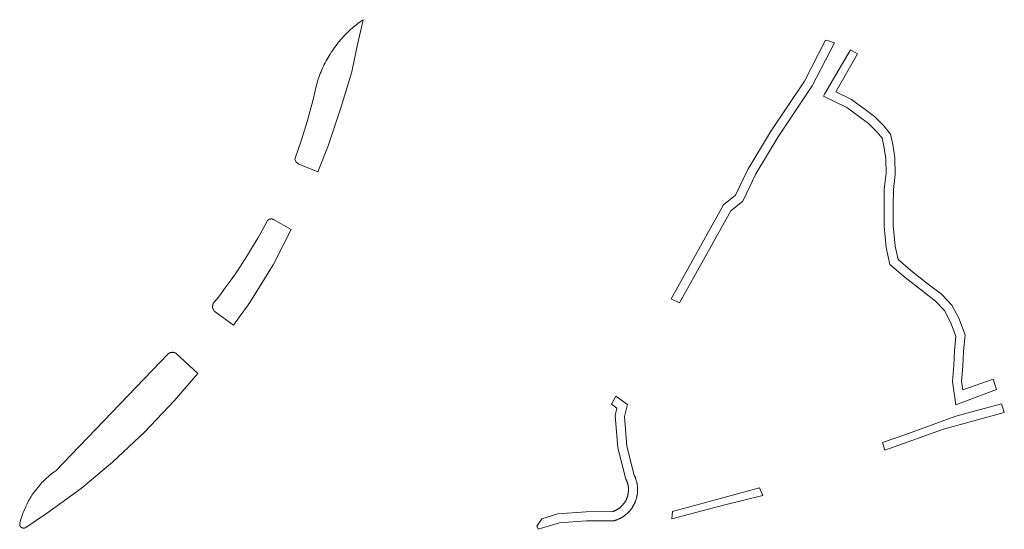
# Model space of a CAD drawing. Extents: x 212171 to 228808, y 571701 to 593093.
# Tile 43 of 97: x 221905 to 221981, y 585020 to 585059. Entities that reach past the tile are written whole.
import ezdxf

# ---------------------------------------------------------------- set-up
doc = ezdxf.new("R2010")
doc.units = 0
doc.layers.add('016 Alles planjaar 2023', color=72, linetype='Continuous', lineweight=20, true_color=0x1e90ff)

msp = doc.modelspace()

# ---------------------------------------------------------------- hatches: boundary and pattern name
at = {"layer": '016 Alles planjaar 2023', "true_color": 0x1e90ff}
h = msp.add_hatch(dxfattribs=at)
h.set_pattern_fill('DQ_CLEAR', color=72, style=0)
h.set_pattern_definition([])
h.paths.add_polyline_path([(221927.801, 585053.955), (221927.623, 585053.194), (221927.43, 585052.437), (221927.223, 585051.684), (221927.002, 585050.935), (221926.765, 585050.19), (221926.515, 585049.45), (221926.25, 585048.715), (221926.351, 585048.493), (221926.546, 585048.345), (221928.025, 585047.746), (221928.818, 585049.744), (221929.807, 585052.72), (221930.608, 585055.414), (221931.015, 585057.271), (221931.491, 585059.401), (221931.365, 585059.314), (221931.241, 585059.224), (221931.118, 585059.133), (221930.997, 585059.039), (221930.878, 585058.943), (221930.76, 585058.845), (221930.644, 585058.745), (221930.529, 585058.644), (221930.417, 585058.54), (221930.306, 585058.434), (221930.197, 585058.327), (221930.09, 585058.217), (221929.984, 585058.106), (221929.881, 585057.993), (221929.78, 585057.878), (221929.68, 585057.762), (221929.583, 585057.644), (221929.487, 585057.524), (221929.394, 585057.403), (221929.303, 585057.28), (221929.214, 585057.155), (221929.127, 585057.029), (221929.042, 585056.902), (221928.96, 585056.773), (221928.879, 585056.642), (221928.801, 585056.511), (221928.725, 585056.378), (221928.652, 585056.244), (221928.58, 585056.108), (221928.511, 585055.971), (221928.445, 585055.834), (221928.381, 585055.695), (221928.319, 585055.555), (221928.259, 585055.414), (221928.202, 585055.271), (221928.148, 585055.128), (221928.096, 585054.985), (221928.046, 585054.84), (221927.999, 585054.694), (221927.954, 585054.548), (221927.912, 585054.401), (221927.873, 585054.253), (221927.836, 585054.104), (221927.801, 585053.955)])
h = msp.add_hatch(dxfattribs=at)
h.set_pattern_fill('DQ_CLEAR', color=72, style=0)
h.set_pattern_definition([])
h.paths.add_polyline_path([(221955.107, 585038.02), (221955.731, 585037.702), (221959.666, 585044.769), (221960.595, 585045.512), (221961.591, 585047.583), (221963.309, 585050.435), (221965.917, 585054.339), (221967.618, 585057.637), (221967.393, 585057.712), (221967.166, 585057.782), (221966.938, 585057.846), (221965.313, 585054.695), (221962.718, 585050.81), (221960.974, 585047.916), (221960.033, 585045.959), (221959.121, 585045.23), (221955.107, 585038.02)])
h = msp.add_hatch(dxfattribs=at)
h.set_pattern_fill('DQ_CLEAR', color=72, style=0)
h.set_pattern_definition([])
h.paths.add_polyline_path([(221979.786, 585031.863), (221977.466, 585031.044), (221977.368, 585031.708), (221977.466, 585032.86), (221977.524, 585033.993), (221977.642, 585035.263), (221977.153, 585036.533), (221976.626, 585037.529), (221975.825, 585038.369), (221974.712, 585039.228), (221973.482, 585040.186), (221972.506, 585041.026), (221972.285, 585042.05), (221972.129, 585043.624), (221972.118, 585045.164), (221972.14, 585046.381), (221972.274, 585047.575), (221972.252, 585048.814), (221972.096, 585049.83), (221971.917, 585050.645), (221971.404, 585051.259), (221970.701, 585051.984), (221969.964, 585052.52), (221968.929, 585053.289), (221967.729, 585053.863), (221969.378, 585056.783), (221968.845, 585057.093), (221966.855, 585053.695), (221966.768, 585053.547), (221968.566, 585052.687), (221969.549, 585051.956), (221970.24, 585051.453), (221970.883, 585050.79), (221971.27, 585050.328), (221971.408, 585049.702), (221971.553, 585048.754), (221971.573, 585047.608), (221971.441, 585046.426), (221971.418, 585045.168), (221971.429, 585043.587), (221971.592, 585041.941), (221971.871, 585040.649), (221973.038, 585039.644), (221974.283, 585038.675), (221975.355, 585037.847), (221976.053, 585037.116), (221976.515, 585036.243), (221976.93, 585035.164), (221976.826, 585034.043), (221976.768, 585032.908), (221976.664, 585031.686), (221976.927, 585029.904), (221980.05, 585031.074), (221979.786, 585031.863)])
h = msp.add_hatch(dxfattribs=at)
h.set_pattern_fill('DQ_CLEAR', color=72, style=0)
h.set_pattern_definition([])
h.paths.add_polyline_path([(221924.602, 585044.108), (221924.596, 585044.111), (221924.59, 585044.113), (221924.584, 585044.115), (221924.578, 585044.118), (221924.572, 585044.12), (221924.566, 585044.122), (221924.56, 585044.124), (221924.554, 585044.126), (221924.547, 585044.127), (221924.541, 585044.129), (221924.535, 585044.131), (221924.529, 585044.132), (221924.522, 585044.133), (221924.516, 585044.135), (221924.51, 585044.136), (221924.503, 585044.137), (221924.497, 585044.138), (221924.49, 585044.138), (221924.484, 585044.139), (221924.478, 585044.14), (221924.471, 585044.14), (221924.465, 585044.141), (221924.458, 585044.141), (221924.452, 585044.141), (221924.445, 585044.141), (221924.439, 585044.141), (221924.432, 585044.141), (221924.426, 585044.14), (221924.419, 585044.14), (221924.413, 585044.14), (221924.407, 585044.139), (221924.4, 585044.138), (221924.394, 585044.137), (221924.387, 585044.137), (221924.381, 585044.135), (221924.375, 585044.134), (221924.368, 585044.133), (221924.362, 585044.132), (221924.356, 585044.13), (221924.35, 585044.129), (221924.343, 585044.127), (221924.337, 585044.125), (221924.331, 585044.123), (221924.325, 585044.121), (221924.319, 585044.119), (221924.313, 585044.117), (221924.307, 585044.115), (221924.301, 585044.113), (221924.295, 585044.11), (221924.289, 585044.107), (221924.283, 585044.105), (221924.277, 585044.102), (221924.271, 585044.099), (221924.265, 585044.096), (221924.26, 585044.093), (221924.254, 585044.09), (221924.249, 585044.087), (221924.243, 585044.083), (221924.238, 585044.08), (221924.232, 585044.076), (221924.227, 585044.073), (221924.222, 585044.069), (221924.216, 585044.065), (221924.211, 585044.061), (221924.206, 585044.057), (221924.201, 585044.053), (221924.196, 585044.049), (221924.191, 585044.045), (221924.186, 585044.041), (221924.182, 585044.036), (221924.177, 585044.032), (221924.172, 585044.027), (221924.168, 585044.023), (221924.164, 585044.018), (221924.159, 585044.013), (221924.155, 585044.008), (221924.151, 585044.004), (221924.147, 585043.999), (221924.143, 585043.994), (221924.139, 585043.988), (221924.135, 585043.983), (221924.131, 585043.978), (221923.772, 585043.313), (221923.401, 585042.654), (221923.017, 585042.003), (221922.621, 585041.358), (221922.214, 585040.722), (221921.794, 585040.093), (221921.362, 585039.472), (221920.919, 585038.86), (221920.465, 585038.256), (221919.999, 585037.66), (221919.995, 585037.652), (221919.992, 585037.645), (221919.988, 585037.637), (221919.985, 585037.629), (221919.981, 585037.621), (221919.978, 585037.613), (221919.975, 585037.605), (221919.972, 585037.597), (221919.97, 585037.589), (221919.967, 585037.581), (221919.965, 585037.573), (221919.962, 585037.564), (221919.96, 585037.556), (221919.958, 585037.548), (221919.956, 585037.539), (221919.954, 585037.531), (221919.953, 585037.523), (221919.951, 585037.514), (221919.95, 585037.506), (221919.949, 585037.497), (221919.948, 585037.489), (221919.947, 585037.48), (221919.946, 585037.472), (221919.945, 585037.463), (221919.945, 585037.455), (221919.944, 585037.446), (221919.944, 585037.438), (221919.944, 585037.429), (221919.944, 585037.421), (221919.944, 585037.412), (221919.945, 585037.403), (221919.945, 585037.395), (221919.946, 585037.386), (221919.947, 585037.378), (221919.948, 585037.369), (221919.949, 585037.361), (221919.95, 585037.352), (221919.951, 585037.344), (221919.953, 585037.335), (221919.954, 585037.327), (221919.956, 585037.319), (221919.958, 585037.31), (221919.96, 585037.302), (221919.962, 585037.294), (221919.964, 585037.286), (221919.967, 585037.277), (221919.969, 585037.269), (221919.972, 585037.261), (221919.975, 585037.253), (221919.978, 585037.245), (221919.981, 585037.237), (221919.984, 585037.229), (221919.988, 585037.221), (221919.991, 585037.213), (221919.995, 585037.206), (221919.999, 585037.198), (221920.003, 585037.19), (221920.007, 585037.183), (221920.011, 585037.175), (221920.015, 585037.168), (221920.019, 585037.161), (221920.024, 585037.153), (221920.029, 585037.146), (221920.033, 585037.139), (221920.038, 585037.132), (221920.043, 585037.125), (221920.048, 585037.118), (221920.053, 585037.111), (221920.059, 585037.105), (221920.064, 585037.098), (221920.07, 585037.092), (221920.075, 585037.085), (221920.081, 585037.079), (221920.087, 585037.073), (221920.093, 585037.066), (221920.099, 585037.06), (221920.105, 585037.055), (221920.111, 585037.049), (221920.118, 585037.043), (221920.124, 585037.037), (221920.131, 585037.032), (221920.137, 585037.026), (221920.144, 585037.021), (221920.151, 585037.016), (221921.558, 585035.993), (221922.796, 585037.738), (221924.586, 585040.618), (221925.977, 585043.331), (221924.602, 585044.108)])
h = msp.add_hatch(dxfattribs=at)
h.set_pattern_fill('DQ_CLEAR', color=72, style=0)
h.set_pattern_definition([])
h.paths.add_polyline_path([(221917.139, 585033.855), (221917.131, 585033.859), (221917.122, 585033.864), (221917.113, 585033.868), (221917.105, 585033.872), (221917.096, 585033.876), (221917.087, 585033.879), (221917.079, 585033.883), (221917.07, 585033.886), (221917.061, 585033.889), (221917.052, 585033.892), (221917.043, 585033.895), (221917.034, 585033.898), (221917.024, 585033.901), (221917.015, 585033.903), (221917.006, 585033.905), (221916.997, 585033.908), (221916.987, 585033.91), (221916.978, 585033.911), (221916.969, 585033.913), (221916.959, 585033.915), (221916.95, 585033.916), (221916.94, 585033.917), (221916.931, 585033.918), (221916.922, 585033.919), (221916.912, 585033.92), (221916.903, 585033.921), (221916.893, 585033.921), (221916.884, 585033.921), (221916.874, 585033.921), (221916.865, 585033.921), (221916.855, 585033.921), (221916.846, 585033.921), (221916.836, 585033.92), (221916.827, 585033.92), (221916.817, 585033.919), (221916.808, 585033.918), (221916.798, 585033.917), (221916.789, 585033.915), (221916.779, 585033.914), (221916.77, 585033.912), (221916.761, 585033.911), (221916.751, 585033.909), (221916.742, 585033.906), (221916.733, 585033.904), (221916.724, 585033.902), (221916.714, 585033.899), (221916.705, 585033.897), (221916.696, 585033.894), (221916.687, 585033.891), (221916.678, 585033.888), (221916.669, 585033.884), (221916.661, 585033.881), (221916.652, 585033.877), (221916.643, 585033.873), (221916.634, 585033.87), (221916.626, 585033.866), (221916.617, 585033.861), (221916.609, 585033.857), (221916.6, 585033.853), (221916.592, 585033.848), (221916.584, 585033.843), (221916.576, 585033.838), (221916.567, 585033.833), (221916.559, 585033.828), (221916.552, 585033.823), (221916.544, 585033.818), (221916.536, 585033.812), (221907.894, 585024.828), (221907.794, 585024.756), (221907.694, 585024.681), (221907.597, 585024.606), (221907.5, 585024.528), (221907.405, 585024.448), (221907.311, 585024.367), (221907.219, 585024.285), (221907.129, 585024.2), (221907.039, 585024.114), (221906.952, 585024.027), (221906.866, 585023.938), (221906.781, 585023.847), (221906.699, 585023.755), (221906.617, 585023.661), (221906.538, 585023.566), (221906.46, 585023.47), (221906.384, 585023.372), (221906.31, 585023.273), (221906.238, 585023.173), (221906.167, 585023.071), (221906.098, 585022.968), (221906.031, 585022.864), (221905.966, 585022.759), (221905.903, 585022.652), (221905.842, 585022.545), (221905.783, 585022.436), (221905.725, 585022.326), (221905.67, 585022.216), (221905.617, 585022.104), (221905.565, 585021.991), (221905.516, 585021.878), (221905.469, 585021.764), (221905.423, 585021.648), (221905.38, 585021.532), (221905.339, 585021.416), (221905.3, 585021.298), (221905.263, 585021.18), (221905.228, 585021.061), (221905.196, 585020.942), (221905.165, 585020.822), (221905.164, 585020.817), (221905.163, 585020.812), (221905.162, 585020.808), (221905.161, 585020.803), (221905.16, 585020.798), (221905.16, 585020.793), (221905.159, 585020.788), (221905.158, 585020.783), (221905.158, 585020.778), (221905.158, 585020.773), (221905.157, 585020.768), (221905.157, 585020.764), (221905.157, 585020.759), (221905.157, 585020.754), (221905.157, 585020.749), (221905.157, 585020.744), (221905.157, 585020.739), (221905.158, 585020.734), (221905.158, 585020.729), (221905.158, 585020.724), (221905.159, 585020.719), (221905.16, 585020.714), (221905.16, 585020.71), (221905.161, 585020.705), (221905.162, 585020.7), (221905.163, 585020.695), (221905.164, 585020.69), (221905.165, 585020.685), (221905.166, 585020.681), (221905.167, 585020.676), (221905.169, 585020.671), (221905.17, 585020.666), (221905.171, 585020.662), (221905.173, 585020.657), (221905.175, 585020.652), (221905.176, 585020.648), (221905.178, 585020.643), (221905.18, 585020.639), (221905.182, 585020.634), (221905.184, 585020.63), (221905.186, 585020.625), (221905.188, 585020.621), (221905.19, 585020.616), (221905.193, 585020.612), (221905.195, 585020.608), (221905.197, 585020.603), (221905.2, 585020.599), (221905.202, 585020.595), (221905.205, 585020.591), (221905.208, 585020.587), (221905.211, 585020.583), (221905.213, 585020.579), (221905.216, 585020.575), (221905.219, 585020.571), (221905.222, 585020.567), (221905.225, 585020.563), (221905.229, 585020.559), (221905.232, 585020.556), (221905.235, 585020.552), (221905.239, 585020.548), (221905.242, 585020.545), (221905.245, 585020.541), (221905.249, 585020.538), (221905.253, 585020.535), (221905.256, 585020.531), (221905.26, 585020.528), (221905.264, 585020.525), (221905.267, 585020.522), (221905.271, 585020.519), (221905.275, 585020.516), (221905.279, 585020.513), (221905.283, 585020.51), (221905.287, 585020.507), (221905.291, 585020.504), (221905.295, 585020.502), (221905.299, 585020.499), (221905.304, 585020.496), (221905.308, 585020.494), (221905.312, 585020.492), (221905.317, 585020.489), (221905.321, 585020.487), (221905.325, 585020.485), (221905.33, 585020.483), (221905.334, 585020.481), (221905.339, 585020.479), (221905.343, 585020.477), (221905.348, 585020.475), (221905.353, 585020.473), (221905.357, 585020.472), (221905.362, 585020.47), (221905.367, 585020.469), (221905.371, 585020.467), (221905.376, 585020.466), (221905.381, 585020.464), (221905.386, 585020.463), (221905.39, 585020.462), (221905.395, 585020.461), (221905.4, 585020.46), (221905.405, 585020.459), (221905.41, 585020.459), (221905.415, 585020.458), (221905.419, 585020.457), (221905.424, 585020.457), (221905.429, 585020.456), (221905.434, 585020.456), (221905.439, 585020.455), (221905.444, 585020.455), (221905.449, 585020.455), (221905.454, 585020.455), (221905.459, 585020.455), (221905.464, 585020.455), (221905.469, 585020.455), (221905.473, 585020.456), (221905.478, 585020.456), (221905.483, 585020.456), (221905.488, 585020.457), (221905.493, 585020.457), (221905.498, 585020.458), (221905.503, 585020.459), (221905.508, 585020.46), (221905.512, 585020.461), (221905.517, 585020.462), (221905.522, 585020.463), (221905.527, 585020.464), (221905.532, 585020.465), (221905.536, 585020.466), (221905.541, 585020.468), (221905.546, 585020.469), (221905.55, 585020.471), (221905.555, 585020.472), (221905.56, 585020.474), (221905.564, 585020.476), (221905.569, 585020.477), (221905.573, 585020.479), (221905.578, 585020.481), (221905.582, 585020.483), (221905.587, 585020.486), (221905.591, 585020.488), (221905.596, 585020.49), (221905.6, 585020.492), (221905.604, 585020.495), (221905.608, 585020.497), (221905.613, 585020.5), (221905.617, 585020.503), (221905.621, 585020.505), (221905.625, 585020.508), (221907.219, 585021.583), (221909.868, 585023.5), (221912.26, 585025.503), (221914.738, 585027.841), (221916.988, 585030.198), (221918.803, 585032.306), (221917.139, 585033.855)])
h = msp.add_hatch(dxfattribs=at)
h.set_pattern_fill('DQ_CLEAR', color=72, style=0)
h.set_pattern_definition([])
h.paths.add_polyline_path([(221950.858, 585030.573), (221950.53, 585029.944), (221950.947, 585029.633), (221950.804, 585029.075), (221951.005, 585026.616), (221951.636, 585024.204), (221951.649, 585024.177), (221951.662, 585024.151), (221951.674, 585024.124), (221951.686, 585024.097), (221951.697, 585024.069), (221951.708, 585024.042), (221951.719, 585024.014), (221951.729, 585023.986), (221951.738, 585023.958), (221951.748, 585023.93), (221951.756, 585023.902), (221951.764, 585023.873), (221951.772, 585023.845), (221951.779, 585023.816), (221951.786, 585023.787), (221951.792, 585023.758), (221951.798, 585023.729), (221951.803, 585023.7), (221951.808, 585023.671), (221951.812, 585023.642), (221951.816, 585023.612), (221951.819, 585023.583), (221951.822, 585023.553), (221951.824, 585023.524), (221951.826, 585023.494), (221951.828, 585023.465), (221951.828, 585023.435), (221951.829, 585023.405), (221951.829, 585023.376), (221951.828, 585023.346), (221951.827, 585023.317), (221951.825, 585023.287), (221951.823, 585023.258), (221951.821, 585023.228), (221951.817, 585023.199), (221951.814, 585023.169), (221951.81, 585023.14), (221951.805, 585023.111), (221951.8, 585023.082), (221951.795, 585023.052), (221951.789, 585023.023), (221951.782, 585022.995), (221951.775, 585022.966), (221951.768, 585022.937), (221951.76, 585022.909), (221951.751, 585022.88), (221951.742, 585022.852), (221951.733, 585022.824), (221951.723, 585022.796), (221951.713, 585022.768), (221951.702, 585022.741), (221951.691, 585022.713), (221951.679, 585022.686), (221951.667, 585022.659), (221951.655, 585022.632), (221951.642, 585022.606), (221951.628, 585022.579), (221951.614, 585022.553), (221951.6, 585022.527), (221951.585, 585022.501), (221951.57, 585022.476), (221951.555, 585022.451), (221951.539, 585022.426), (221951.522, 585022.401), (221951.505, 585022.377), (221951.488, 585022.353), (221951.471, 585022.329), (221951.453, 585022.306), (221951.434, 585022.282), (221951.415, 585022.26), (221951.396, 585022.237), (221951.377, 585022.215), (221951.357, 585022.193), (221951.336, 585022.171), (221951.316, 585022.15), (221951.295, 585022.129), (221951.273, 585022.109), (221951.252, 585022.088), (221951.23, 585022.069), (221951.208, 585022.049), (221951.185, 585022.03), (221951.162, 585022.011), (221951.139, 585021.993), (221951.115, 585021.975), (221951.091, 585021.958), (221951.067, 585021.941), (221951.043, 585021.924), (221951.018, 585021.908), (221950.993, 585021.892), (221950.968, 585021.876), (221950.942, 585021.861), (221950.916, 585021.847), (221950.89, 585021.832), (221950.864, 585021.819), (221950.838, 585021.805), (221950.811, 585021.792), (221950.784, 585021.78), (221950.757, 585021.768), (221950.73, 585021.757), (221950.702, 585021.745), (221950.675, 585021.735), (221950.647, 585021.725), (221950.619, 585021.715), (221948.576, 585021.702), (221946.417, 585021.551), (221945.181, 585021.177), (221944.812, 585020.611), (221944.913, 585020.364), (221946.544, 585020.858), (221948.603, 585021.002), (221950.727, 585021.016), (221950.767, 585021.028), (221950.806, 585021.04), (221950.845, 585021.053), (221950.884, 585021.066), (221950.923, 585021.08), (221950.961, 585021.095), (221951, 585021.111), (221951.038, 585021.127), (221951.075, 585021.143), (221951.113, 585021.161), (221951.15, 585021.179), (221951.187, 585021.197), (221951.223, 585021.217), (221951.259, 585021.236), (221951.295, 585021.257), (221951.331, 585021.278), (221951.366, 585021.299), (221951.4, 585021.321), (221951.435, 585021.344), (221951.469, 585021.368), (221951.503, 585021.391), (221951.536, 585021.416), (221951.569, 585021.441), (221951.601, 585021.466), (221951.633, 585021.492), (221951.664, 585021.519), (221951.696, 585021.546), (221951.726, 585021.574), (221951.756, 585021.602), (221951.786, 585021.63), (221951.815, 585021.66), (221951.844, 585021.689), (221951.872, 585021.719), (221951.9, 585021.75), (221951.927, 585021.781), (221951.954, 585021.812), (221951.98, 585021.844), (221952.005, 585021.876), (221952.031, 585021.909), (221952.055, 585021.942), (221952.079, 585021.976), (221952.102, 585022.01), (221952.125, 585022.044), (221952.148, 585022.079), (221952.169, 585022.114), (221952.19, 585022.149), (221952.211, 585022.185), (221952.231, 585022.221), (221952.25, 585022.258), (221952.269, 585022.294), (221952.287, 585022.331), (221952.304, 585022.369), (221952.321, 585022.406), (221952.337, 585022.444), (221952.353, 585022.483), (221952.368, 585022.521), (221952.382, 585022.56), (221952.396, 585022.599), (221952.409, 585022.638), (221952.421, 585022.677), (221952.433, 585022.717), (221952.444, 585022.756), (221952.454, 585022.796), (221952.464, 585022.836), (221952.473, 585022.877), (221952.481, 585022.917), (221952.489, 585022.958), (221952.496, 585022.998), (221952.502, 585023.039), (221952.508, 585023.08), (221952.513, 585023.121), (221952.517, 585023.162), (221952.521, 585023.203), (221952.524, 585023.244), (221952.526, 585023.285), (221952.528, 585023.326), (221952.529, 585023.368), (221952.529, 585023.409), (221952.528, 585023.45), (221952.527, 585023.491), (221952.525, 585023.532), (221952.523, 585023.574), (221952.519, 585023.615), (221952.515, 585023.656), (221952.511, 585023.697), (221952.505, 585023.738), (221952.5, 585023.778), (221952.493, 585023.819), (221952.486, 585023.86), (221952.478, 585023.9), (221952.469, 585023.94), (221952.459, 585023.981), (221952.449, 585024.021), (221952.439, 585024.06), (221952.427, 585024.1), (221952.415, 585024.14), (221952.403, 585024.179), (221952.389, 585024.218), (221952.376, 585024.257), (221952.361, 585024.295), (221952.346, 585024.334), (221952.33, 585024.372), (221952.313, 585024.409), (221952.296, 585024.447), (221952.278, 585024.484), (221952.26, 585024.521), (221951.698, 585026.732), (221951.511, 585029.015), (221951.742, 585029.913), (221950.858, 585030.573)])
h = msp.add_hatch(dxfattribs=at)
h.set_pattern_fill('DQ_CLEAR', color=72, style=0)
h.set_pattern_definition([])
h.paths.add_polyline_path([(221971.472, 585026.438), (221975.983, 585028.03), (221980.641, 585029.306), (221980.415, 585029.981), (221976.927, 585029.038), (221976.633, 585028.928), (221973.004, 585027.602), (221971.314, 585027.005), (221971.472, 585026.438)])
h = msp.add_hatch(dxfattribs=at)
h.set_pattern_fill('DQ_CLEAR', color=72, style=0)
h.set_pattern_definition([])
h.paths.add_polyline_path([(221955.16, 585021.153), (221959.207, 585022.234), (221962.126, 585022.941), (221961.87, 585023.532), (221955.203, 585021.723), (221955.16, 585021.153)])

# ---------------------------------------------------------------- linework, layer by layer
at = {"layer": '016 Alles planjaar 2023', "color": 14, "true_color": 0x004000}
for points in [[(221927.801, 585053.955), (221927.623, 585053.194), (221927.43, 585052.437), (221927.223, 585051.684), (221927.002, 585050.935), (221926.765, 585050.19), (221926.515, 585049.45), (221926.25, 585048.715), (221926.351, 585048.493), (221926.546, 585048.345), (221928.025, 585047.746), (221928.818, 585049.744), (221929.807, 585052.72), (221930.608, 585055.414), (221931.015, 585057.271), (221931.491, 585059.401), (221931.365, 585059.314), (221931.241, 585059.224), (221931.118, 585059.133), (221930.997, 585059.039), (221930.878, 585058.943), (221930.76, 585058.845), (221930.644, 585058.745), (221930.529, 585058.644), (221930.417, 585058.54), (221930.306, 585058.434), (221930.197, 585058.327), (221930.09, 585058.217), (221929.984, 585058.106), (221929.881, 585057.993), (221929.78, 585057.878), (221929.68, 585057.762), (221929.583, 585057.644), (221929.487, 585057.524), (221929.394, 585057.403), (221929.303, 585057.28), (221929.214, 585057.155), (221929.127, 585057.029), (221929.042, 585056.902), (221928.96, 585056.773), (221928.879, 585056.642), (221928.801, 585056.511), (221928.725, 585056.378), (221928.652, 585056.244), (221928.58, 585056.108), (221928.511, 585055.971), (221928.445, 585055.834), (221928.381, 585055.695), (221928.319, 585055.555), (221928.259, 585055.414), (221928.202, 585055.271), (221928.148, 585055.128), (221928.096, 585054.985), (221928.046, 585054.84), (221927.999, 585054.694), (221927.954, 585054.548), (221927.912, 585054.401), (221927.873, 585054.253), (221927.836, 585054.104), (221927.801, 585053.955)], [(221955.107, 585038.02), (221955.731, 585037.702), (221959.666, 585044.769), (221960.595, 585045.512), (221961.591, 585047.583), (221963.309, 585050.435), (221965.917, 585054.339), (221967.618, 585057.637), (221967.393, 585057.712), (221967.166, 585057.782), (221966.938, 585057.846), (221965.313, 585054.695), (221962.718, 585050.81), (221960.974, 585047.916), (221960.033, 585045.959), (221959.121, 585045.23), (221955.107, 585038.02)], [(221979.786, 585031.863), (221977.466, 585031.044), (221977.368, 585031.708), (221977.466, 585032.86), (221977.524, 585033.993), (221977.642, 585035.263), (221977.153, 585036.533), (221976.626, 585037.529), (221975.825, 585038.369), (221974.712, 585039.228), (221973.482, 585040.186), (221972.506, 585041.026), (221972.285, 585042.05), (221972.129, 585043.624), (221972.118, 585045.164), (221972.14, 585046.381), (221972.274, 585047.575), (221972.252, 585048.814), (221972.096, 585049.83), (221971.917, 585050.645), (221971.404, 585051.259), (221970.701, 585051.984), (221969.964, 585052.52), (221968.929, 585053.289), (221967.729, 585053.863), (221969.378, 585056.783), (221968.845, 585057.093), (221966.855, 585053.695), (221966.768, 585053.547), (221968.566, 585052.687), (221969.549, 585051.956), (221970.24, 585051.453), (221970.883, 585050.79), (221971.27, 585050.328), (221971.408, 585049.702), (221971.553, 585048.754), (221971.573, 585047.608), (221971.441, 585046.426), (221971.418, 585045.168), (221971.429, 585043.587), (221971.592, 585041.941), (221971.871, 585040.649), (221973.038, 585039.644), (221974.283, 585038.675), (221975.355, 585037.847), (221976.053, 585037.116), (221976.515, 585036.243), (221976.93, 585035.164), (221976.826, 585034.043), (221976.768, 585032.908), (221976.664, 585031.686), (221976.927, 585029.904), (221980.05, 585031.074), (221979.786, 585031.863)], [(221924.602, 585044.108), (221924.596, 585044.111), (221924.59, 585044.113), (221924.584, 585044.115), (221924.578, 585044.118), (221924.572, 585044.12), (221924.566, 585044.122), (221924.56, 585044.124), (221924.554, 585044.126), (221924.547, 585044.127), (221924.541, 585044.129), (221924.535, 585044.131), (221924.529, 585044.132), (221924.522, 585044.133), (221924.516, 585044.135), (221924.51, 585044.136), (221924.503, 585044.137), (221924.497, 585044.138), (221924.49, 585044.138), (221924.484, 585044.139), (221924.478, 585044.14), (221924.471, 585044.14), (221924.465, 585044.141), (221924.458, 585044.141), (221924.452, 585044.141), (221924.445, 585044.141), (221924.439, 585044.141), (221924.432, 585044.141), (221924.426, 585044.14), (221924.419, 585044.14), (221924.413, 585044.14), (221924.407, 585044.139), (221924.4, 585044.138), (221924.394, 585044.137), (221924.387, 585044.137), (221924.381, 585044.135), (221924.375, 585044.134), (221924.368, 585044.133), (221924.362, 585044.132), (221924.356, 585044.13), (221924.35, 585044.129), (221924.343, 585044.127), (221924.337, 585044.125), (221924.331, 585044.123), (221924.325, 585044.121), (221924.319, 585044.119), (221924.313, 585044.117), (221924.307, 585044.115), (221924.301, 585044.113), (221924.295, 585044.11), (221924.289, 585044.107), (221924.283, 585044.105), (221924.277, 585044.102), (221924.271, 585044.099), (221924.265, 585044.096), (221924.26, 585044.093), (221924.254, 585044.09), (221924.249, 585044.087), (221924.243, 585044.083), (221924.238, 585044.08), (221924.232, 585044.076), (221924.227, 585044.073), (221924.222, 585044.069), (221924.216, 585044.065), (221924.211, 585044.061), (221924.206, 585044.057), (221924.201, 585044.053), (221924.196, 585044.049), (221924.191, 585044.045), (221924.186, 585044.041), (221924.182, 585044.036), (221924.177, 585044.032), (221924.172, 585044.027), (221924.168, 585044.023), (221924.164, 585044.018), (221924.159, 585044.013), (221924.155, 585044.008), (221924.151, 585044.004), (221924.147, 585043.999), (221924.143, 585043.994), (221924.139, 585043.988), (221924.135, 585043.983), (221924.131, 585043.978), (221923.772, 585043.313), (221923.401, 585042.654), (221923.017, 585042.003), (221922.621, 585041.358), (221922.214, 585040.722), (221921.794, 585040.093), (221921.362, 585039.472), (221920.919, 585038.86), (221920.465, 585038.256), (221919.999, 585037.66), (221919.995, 585037.652), (221919.992, 585037.645), (221919.988, 585037.637), (221919.985, 585037.629), (221919.981, 585037.621), (221919.978, 585037.613), (221919.975, 585037.605), (221919.972, 585037.597), (221919.97, 585037.589), (221919.967, 585037.581), (221919.965, 585037.573), (221919.962, 585037.564), (221919.96, 585037.556), (221919.958, 585037.548), (221919.956, 585037.539), (221919.954, 585037.531), (221919.953, 585037.523), (221919.951, 585037.514), (221919.95, 585037.506), (221919.949, 585037.497), (221919.948, 585037.489), (221919.947, 585037.48), (221919.946, 585037.472), (221919.945, 585037.463), (221919.945, 585037.455), (221919.944, 585037.446), (221919.944, 585037.438), (221919.944, 585037.429), (221919.944, 585037.421), (221919.944, 585037.412), (221919.945, 585037.403), (221919.945, 585037.395), (221919.946, 585037.386), (221919.947, 585037.378), (221919.948, 585037.369), (221919.949, 585037.361), (221919.95, 585037.352), (221919.951, 585037.344), (221919.953, 585037.335), (221919.954, 585037.327), (221919.956, 585037.319), (221919.958, 585037.31), (221919.96, 585037.302), (221919.962, 585037.294), (221919.964, 585037.286), (221919.967, 585037.277), (221919.969, 585037.269), (221919.972, 585037.261), (221919.975, 585037.253), (221919.978, 585037.245), (221919.981, 585037.237), (221919.984, 585037.229), (221919.988, 585037.221), (221919.991, 585037.213), (221919.995, 585037.206), (221919.999, 585037.198), (221920.003, 585037.19), (221920.007, 585037.183), (221920.011, 585037.175), (221920.015, 585037.168), (221920.019, 585037.161), (221920.024, 585037.153), (221920.029, 585037.146), (221920.033, 585037.139), (221920.038, 585037.132), (221920.043, 585037.125), (221920.048, 585037.118), (221920.053, 585037.111), (221920.059, 585037.105), (221920.064, 585037.098), (221920.07, 585037.092), (221920.075, 585037.085), (221920.081, 585037.079), (221920.087, 585037.073), (221920.093, 585037.066), (221920.099, 585037.06), (221920.105, 585037.055), (221920.111, 585037.049), (221920.118, 585037.043), (221920.124, 585037.037), (221920.131, 585037.032), (221920.137, 585037.026), (221920.144, 585037.021), (221920.151, 585037.016), (221921.558, 585035.993), (221922.796, 585037.738), (221924.586, 585040.618), (221925.977, 585043.331), (221924.602, 585044.108)], [(221917.139, 585033.855), (221917.131, 585033.859), (221917.122, 585033.864), (221917.113, 585033.868), (221917.105, 585033.872), (221917.096, 585033.876), (221917.087, 585033.879), (221917.079, 585033.883), (221917.07, 585033.886), (221917.061, 585033.889), (221917.052, 585033.892), (221917.043, 585033.895), (221917.034, 585033.898), (221917.024, 585033.901), (221917.015, 585033.903), (221917.006, 585033.905), (221916.997, 585033.908), (221916.987, 585033.91), (221916.978, 585033.911), (221916.969, 585033.913), (221916.959, 585033.915), (221916.95, 585033.916), (221916.94, 585033.917), (221916.931, 585033.918), (221916.922, 585033.919), (221916.912, 585033.92), (221916.903, 585033.921), (221916.893, 585033.921), (221916.884, 585033.921), (221916.874, 585033.921), (221916.865, 585033.921), (221916.855, 585033.921), (221916.846, 585033.921), (221916.836, 585033.92), (221916.827, 585033.92), (221916.817, 585033.919), (221916.808, 585033.918), (221916.798, 585033.917), (221916.789, 585033.915), (221916.779, 585033.914), (221916.77, 585033.912), (221916.761, 585033.911), (221916.751, 585033.909), (221916.742, 585033.906), (221916.733, 585033.904), (221916.724, 585033.902), (221916.714, 585033.899), (221916.705, 585033.897), (221916.696, 585033.894), (221916.687, 585033.891), (221916.678, 585033.888), (221916.669, 585033.884), (221916.661, 585033.881), (221916.652, 585033.877), (221916.643, 585033.873), (221916.634, 585033.87), (221916.626, 585033.866), (221916.617, 585033.861), (221916.609, 585033.857), (221916.6, 585033.853), (221916.592, 585033.848), (221916.584, 585033.843), (221916.576, 585033.838), (221916.567, 585033.833), (221916.559, 585033.828), (221916.552, 585033.823), (221916.544, 585033.818), (221916.536, 585033.812), (221907.894, 585024.828), (221907.794, 585024.756), (221907.694, 585024.681), (221907.597, 585024.606), (221907.5, 585024.528), (221907.405, 585024.448), (221907.311, 585024.367), (221907.219, 585024.285), (221907.129, 585024.2), (221907.039, 585024.114), (221906.952, 585024.027), (221906.866, 585023.938), (221906.781, 585023.847), (221906.699, 585023.755), (221906.617, 585023.661), (221906.538, 585023.566), (221906.46, 585023.47), (221906.384, 585023.372), (221906.31, 585023.273), (221906.238, 585023.173), (221906.167, 585023.071), (221906.098, 585022.968), (221906.031, 585022.864), (221905.966, 585022.759), (221905.903, 585022.652), (221905.842, 585022.545), (221905.783, 585022.436), (221905.725, 585022.326), (221905.67, 585022.216), (221905.617, 585022.104), (221905.565, 585021.991), (221905.516, 585021.878), (221905.469, 585021.764), (221905.423, 585021.648), (221905.38, 585021.532), (221905.339, 585021.416), (221905.3, 585021.298), (221905.263, 585021.18), (221905.228, 585021.061), (221905.196, 585020.942), (221905.165, 585020.822), (221905.164, 585020.817), (221905.163, 585020.812), (221905.162, 585020.808), (221905.161, 585020.803), (221905.16, 585020.798), (221905.16, 585020.793), (221905.159, 585020.788), (221905.158, 585020.783), (221905.158, 585020.778), (221905.158, 585020.773), (221905.157, 585020.768), (221905.157, 585020.764), (221905.157, 585020.759), (221905.157, 585020.754), (221905.157, 585020.749), (221905.157, 585020.744), (221905.157, 585020.739), (221905.158, 585020.734), (221905.158, 585020.729), (221905.158, 585020.724), (221905.159, 585020.719), (221905.16, 585020.714), (221905.16, 585020.71), (221905.161, 585020.705), (221905.162, 585020.7), (221905.163, 585020.695), (221905.164, 585020.69), (221905.165, 585020.685), (221905.166, 585020.681), (221905.167, 585020.676), (221905.169, 585020.671), (221905.17, 585020.666), (221905.171, 585020.662), (221905.173, 585020.657), (221905.175, 585020.652), (221905.176, 585020.648), (221905.178, 585020.643), (221905.18, 585020.639), (221905.182, 585020.634), (221905.184, 585020.63), (221905.186, 585020.625), (221905.188, 585020.621), (221905.19, 585020.616), (221905.193, 585020.612), (221905.195, 585020.608), (221905.197, 585020.603), (221905.2, 585020.599), (221905.202, 585020.595), (221905.205, 585020.591), (221905.208, 585020.587), (221905.211, 585020.583), (221905.213, 585020.579), (221905.216, 585020.575), (221905.219, 585020.571), (221905.222, 585020.567), (221905.225, 585020.563), (221905.229, 585020.559), (221905.232, 585020.556), (221905.235, 585020.552), (221905.239, 585020.548), (221905.242, 585020.545), (221905.245, 585020.541), (221905.249, 585020.538), (221905.253, 585020.535), (221905.256, 585020.531), (221905.26, 585020.528), (221905.264, 585020.525), (221905.267, 585020.522), (221905.271, 585020.519), (221905.275, 585020.516), (221905.279, 585020.513), (221905.283, 585020.51), (221905.287, 585020.507), (221905.291, 585020.504), (221905.295, 585020.502), (221905.299, 585020.499), (221905.304, 585020.496), (221905.308, 585020.494), (221905.312, 585020.492), (221905.317, 585020.489), (221905.321, 585020.487), (221905.325, 585020.485), (221905.33, 585020.483), (221905.334, 585020.481), (221905.339, 585020.479), (221905.343, 585020.477), (221905.348, 585020.475), (221905.353, 585020.473), (221905.357, 585020.472), (221905.362, 585020.47), (221905.367, 585020.469), (221905.371, 585020.467), (221905.376, 585020.466), (221905.381, 585020.464), (221905.386, 585020.463), (221905.39, 585020.462), (221905.395, 585020.461), (221905.4, 585020.46), (221905.405, 585020.459), (221905.41, 585020.459), (221905.415, 585020.458), (221905.419, 585020.457), (221905.424, 585020.457), (221905.429, 585020.456), (221905.434, 585020.456), (221905.439, 585020.455), (221905.444, 585020.455), (221905.449, 585020.455), (221905.454, 585020.455), (221905.459, 585020.455), (221905.464, 585020.455), (221905.469, 585020.455), (221905.473, 585020.456), (221905.478, 585020.456), (221905.483, 585020.456), (221905.488, 585020.457), (221905.493, 585020.457), (221905.498, 585020.458), (221905.503, 585020.459), (221905.508, 585020.46), (221905.512, 585020.461), (221905.517, 585020.462), (221905.522, 585020.463), (221905.527, 585020.464), (221905.532, 585020.465), (221905.536, 585020.466), (221905.541, 585020.468), (221905.546, 585020.469), (221905.55, 585020.471), (221905.555, 585020.472), (221905.56, 585020.474), (221905.564, 585020.476), (221905.569, 585020.477), (221905.573, 585020.479), (221905.578, 585020.481), (221905.582, 585020.483), (221905.587, 585020.486), (221905.591, 585020.488), (221905.596, 585020.49), (221905.6, 585020.492), (221905.604, 585020.495), (221905.608, 585020.497), (221905.613, 585020.5), (221905.617, 585020.503), (221905.621, 585020.505), (221905.625, 585020.508), (221907.219, 585021.583), (221909.868, 585023.5), (221912.26, 585025.503), (221914.738, 585027.841), (221916.988, 585030.198), (221918.803, 585032.306), (221917.139, 585033.855)], [(221950.858, 585030.573), (221950.53, 585029.944), (221950.947, 585029.633), (221950.804, 585029.075), (221951.005, 585026.616), (221951.636, 585024.204), (221951.649, 585024.177), (221951.662, 585024.151), (221951.674, 585024.124), (221951.686, 585024.097), (221951.697, 585024.069), (221951.708, 585024.042), (221951.719, 585024.014), (221951.729, 585023.986), (221951.738, 585023.958), (221951.748, 585023.93), (221951.756, 585023.902), (221951.764, 585023.873), (221951.772, 585023.845), (221951.779, 585023.816), (221951.786, 585023.787), (221951.792, 585023.758), (221951.798, 585023.729), (221951.803, 585023.7), (221951.808, 585023.671), (221951.812, 585023.642), (221951.816, 585023.612), (221951.819, 585023.583), (221951.822, 585023.553), (221951.824, 585023.524), (221951.826, 585023.494), (221951.828, 585023.465), (221951.828, 585023.435), (221951.829, 585023.405), (221951.829, 585023.376), (221951.828, 585023.346), (221951.827, 585023.317), (221951.825, 585023.287), (221951.823, 585023.258), (221951.821, 585023.228), (221951.817, 585023.199), (221951.814, 585023.169), (221951.81, 585023.14), (221951.805, 585023.111), (221951.8, 585023.082), (221951.795, 585023.052), (221951.789, 585023.023), (221951.782, 585022.995), (221951.775, 585022.966), (221951.768, 585022.937), (221951.76, 585022.909), (221951.751, 585022.88), (221951.742, 585022.852), (221951.733, 585022.824), (221951.723, 585022.796), (221951.713, 585022.768), (221951.702, 585022.741), (221951.691, 585022.713), (221951.679, 585022.686), (221951.667, 585022.659), (221951.655, 585022.632), (221951.642, 585022.606), (221951.628, 585022.579), (221951.614, 585022.553), (221951.6, 585022.527), (221951.585, 585022.501), (221951.57, 585022.476), (221951.555, 585022.451), (221951.539, 585022.426), (221951.522, 585022.401), (221951.505, 585022.377), (221951.488, 585022.353), (221951.471, 585022.329), (221951.453, 585022.306), (221951.434, 585022.282), (221951.415, 585022.26), (221951.396, 585022.237), (221951.377, 585022.215), (221951.357, 585022.193), (221951.336, 585022.171), (221951.316, 585022.15), (221951.295, 585022.129), (221951.273, 585022.109), (221951.252, 585022.088), (221951.23, 585022.069), (221951.208, 585022.049), (221951.185, 585022.03), (221951.162, 585022.011), (221951.139, 585021.993), (221951.115, 585021.975), (221951.091, 585021.958), (221951.067, 585021.941), (221951.043, 585021.924), (221951.018, 585021.908), (221950.993, 585021.892), (221950.968, 585021.876), (221950.942, 585021.861), (221950.916, 585021.847), (221950.89, 585021.832), (221950.864, 585021.819), (221950.838, 585021.805), (221950.811, 585021.792), (221950.784, 585021.78), (221950.757, 585021.768), (221950.73, 585021.757), (221950.702, 585021.745), (221950.675, 585021.735), (221950.647, 585021.725), (221950.619, 585021.715), (221948.576, 585021.702), (221946.417, 585021.551), (221945.181, 585021.177), (221944.812, 585020.611), (221944.913, 585020.364), (221946.544, 585020.858), (221948.603, 585021.002), (221950.727, 585021.016), (221950.767, 585021.028), (221950.806, 585021.04), (221950.845, 585021.053), (221950.884, 585021.066), (221950.923, 585021.08), (221950.961, 585021.095), (221951, 585021.111), (221951.038, 585021.127), (221951.075, 585021.143), (221951.113, 585021.161), (221951.15, 585021.179), (221951.187, 585021.197), (221951.223, 585021.217), (221951.259, 585021.236), (221951.295, 585021.257), (221951.331, 585021.278), (221951.366, 585021.299), (221951.4, 585021.321), (221951.435, 585021.344), (221951.469, 585021.368), (221951.503, 585021.391), (221951.536, 585021.416), (221951.569, 585021.441), (221951.601, 585021.466), (221951.633, 585021.492), (221951.664, 585021.519), (221951.696, 585021.546), (221951.726, 585021.574), (221951.756, 585021.602), (221951.786, 585021.63), (221951.815, 585021.66), (221951.844, 585021.689), (221951.872, 585021.719), (221951.9, 585021.75), (221951.927, 585021.781), (221951.954, 585021.812), (221951.98, 585021.844), (221952.005, 585021.876), (221952.031, 585021.909), (221952.055, 585021.942), (221952.079, 585021.976), (221952.102, 585022.01), (221952.125, 585022.044), (221952.148, 585022.079), (221952.169, 585022.114), (221952.19, 585022.149), (221952.211, 585022.185), (221952.231, 585022.221), (221952.25, 585022.258), (221952.269, 585022.294), (221952.287, 585022.331), (221952.304, 585022.369), (221952.321, 585022.406), (221952.337, 585022.444), (221952.353, 585022.483), (221952.368, 585022.521), (221952.382, 585022.56), (221952.396, 585022.599), (221952.409, 585022.638), (221952.421, 585022.677), (221952.433, 585022.717), (221952.444, 585022.756), (221952.454, 585022.796), (221952.464, 585022.836), (221952.473, 585022.877), (221952.481, 585022.917), (221952.489, 585022.958), (221952.496, 585022.998), (221952.502, 585023.039), (221952.508, 585023.08), (221952.513, 585023.121), (221952.517, 585023.162), (221952.521, 585023.203), (221952.524, 585023.244), (221952.526, 585023.285), (221952.528, 585023.326), (221952.529, 585023.368), (221952.529, 585023.409), (221952.528, 585023.45), (221952.527, 585023.491), (221952.525, 585023.532), (221952.523, 585023.574), (221952.519, 585023.615), (221952.515, 585023.656), (221952.511, 585023.697), (221952.505, 585023.738), (221952.5, 585023.778), (221952.493, 585023.819), (221952.486, 585023.86), (221952.478, 585023.9), (221952.469, 585023.94), (221952.459, 585023.981), (221952.449, 585024.021), (221952.439, 585024.06), (221952.427, 585024.1), (221952.415, 585024.14), (221952.403, 585024.179), (221952.389, 585024.218), (221952.376, 585024.257), (221952.361, 585024.295), (221952.346, 585024.334), (221952.33, 585024.372), (221952.313, 585024.409), (221952.296, 585024.447), (221952.278, 585024.484), (221952.26, 585024.521), (221951.698, 585026.732), (221951.511, 585029.015), (221951.742, 585029.913), (221950.858, 585030.573)], [(221971.472, 585026.438), (221975.983, 585028.03), (221980.641, 585029.306), (221980.415, 585029.981), (221976.927, 585029.038), (221976.633, 585028.928), (221973.004, 585027.602), (221971.314, 585027.005), (221971.472, 585026.438)], [(221955.16, 585021.153), (221959.207, 585022.234), (221962.126, 585022.941), (221961.87, 585023.532), (221955.203, 585021.723), (221955.16, 585021.153)]]:
    msp.add_lwpolyline(points, close=True, dxfattribs=at)

doc.saveas('drawing.dxf')
